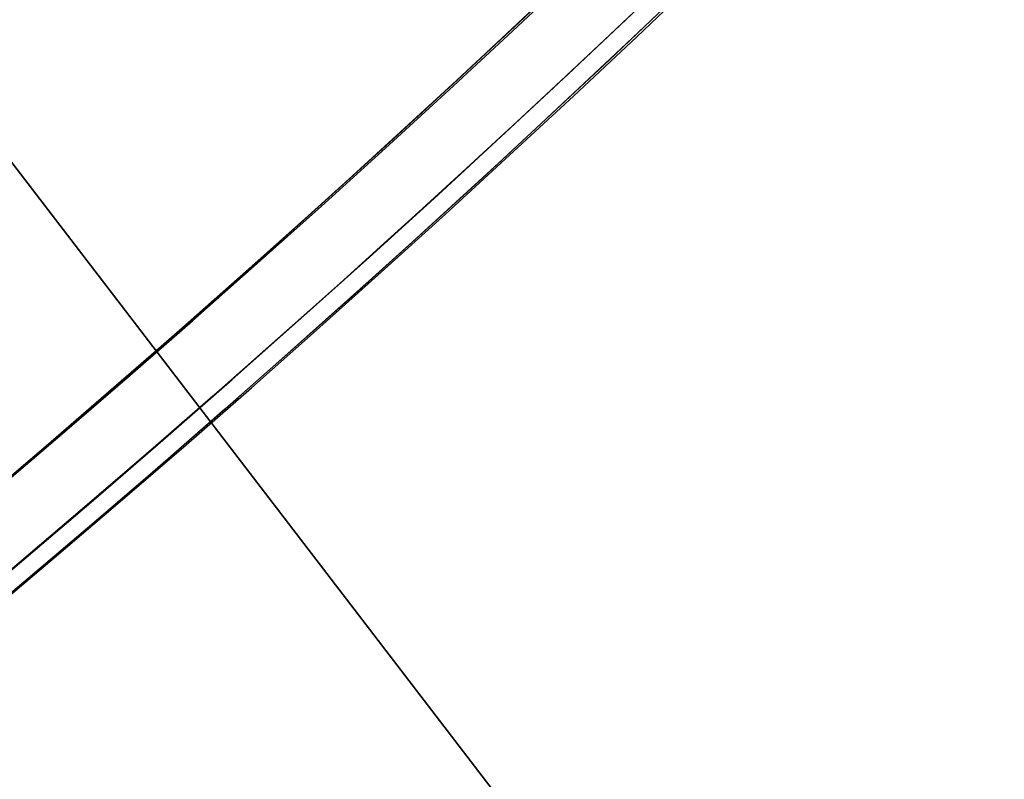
# Model space of a CAD drawing. Header units: millimetres. Extents: x -83 to 676, y -83 to 676.
# Tile 165 of 256: x 453 to 469, y 108 to 121. Entities that reach past the tile are written whole.
import ezdxf

# ---------------------------------------------------------------- set-up
doc = ezdxf.new("R2010")
doc.units = ezdxf.units.MM
doc.header["$MEASUREMENT"] = 0
doc.layers.add('IGES level 0', color=7, linetype='Continuous', true_color=0xff7878)

msp = doc.modelspace()

# ---------------------------------------------------------------- linework, layer by layer
at = {"layer": 'IGES level 0', "color": 254, "true_color": 0xcad1ee}
for p, q in [((436.8677084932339, 138.8975602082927, 47), (466.381653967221, 100.4114975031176, 47)), ((466.381653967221, 100.4114975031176, 48), (436.8677084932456, 138.8975602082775, 48))]:
    msp.add_line(p, q, dxfattribs=at)
at = {"layer": 'IGES level 0', "color": 70, "true_color": 0x66ff00}
for p, q in [((466.381653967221, 100.4114975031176, 48), (436.8677084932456, 138.8975602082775, 48)), ((466.381653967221, 100.4114975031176, 47), (436.8677084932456, 138.8975602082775, 47))]:
    msp.add_line(p, q, dxfattribs=at)
at = {"layer": 'IGES level 0', "color": 153, "true_color": 0x5393cf}
for centre, radius in [((296.5, 296.5), 296.5), ((296.5, 296.5, -1.19999999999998), 296.5000000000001), ((296.4999999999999, 296.4999999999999), 241), ((296.5, 296.4999999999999, -1.19999999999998), 241.0000000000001)]:
    msp.add_circle(centre, radius, dxfattribs=at)
at = {"layer": 'IGES level 0'}
for centre, radius in [((296.5, 296.5, 47), 296.5000000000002), ((296.5, 296.5), 296.5000000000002), ((296.5, 296.5, 47), 295.3000000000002), ((296.5, 296.5000000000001), 295.3000000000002)]:
    msp.add_circle(centre, radius, dxfattribs=at)
at = {"layer": 'IGES level 0', "color": 124, "true_color": 0x1aa180}
for centre, radius in [((296.5, 296.5, 47.0000000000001), 294.9999999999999), ((296.5, 296.5000000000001, 45.8000000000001), 294.9999999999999), ((296.5, 296.5, 47.0000000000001), 242.4999999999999), ((296.5, 296.5, 45.8000000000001), 242.4999999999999)]:
    msp.add_circle(centre, radius, dxfattribs=at)
at = {"layer": 'IGES level 0', "color": 31, "true_color": 0xffba87}
for centre, radius in [((296.5, 296.5000000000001), 242.2000000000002), ((296.5, 296.5000000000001, 47), 242.2000000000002), ((296.5, 296.5), 241.0000000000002), ((296.4999999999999, 296.4999999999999, 47), 241.0000000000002)]:
    msp.add_circle(centre, radius, dxfattribs=at)
at = {"layer": 'IGES level 0'}
for centre, radius, start, end in [((296.5, 296.5), 296.5000000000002, 45, 225), ((296.5, 296.5000000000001, 47), 296.5000000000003, 45.0000000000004, 225), ((296.5, 296.5, 23.5), 296.5000000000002, 45, 225), ((296.5, 296.5, 47), 295.3000000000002, 45.00000000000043, 225), ((296.5000000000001, 296.5), 295.3000000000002, 45.00000000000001, 225), ((296.5, 296.5, 23.5), 295.3000000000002, 45, 225), ((296.5, 296.5), 296.5000000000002, 225, 45), ((296.5, 296.5, 47), 296.5000000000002, 224.9999999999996, 45), ((296.5, 296.5, 23.5), 296.5000000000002, 225, 45), ((296.5, 296.5000000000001, 47), 295.3000000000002, 224.9999999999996, 44.99999999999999), ((296.5, 296.5000000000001), 295.3000000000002, 225, 44.99999999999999), ((296.5, 296.5, 23.5), 295.3000000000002, 225, 45.00000000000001)]:
    msp.add_arc(centre, radius, start, end, dxfattribs=at)
at = {"layer": 'IGES level 0', "color": 31, "true_color": 0xffba87}
for centre, radius, start, end in [((296.5, 296.5000000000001), 242.2000000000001, 135, 314.9999999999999), ((296.5000000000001, 296.5, 47), 242.2000000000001, 134.9999999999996, 315), ((296.5, 296.5, 23.5), 242.2000000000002, 135, 315), ((296.5000000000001, 296.5, 47), 241.0000000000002, 134.9999999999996, 315), ((296.5, 296.5), 241.0000000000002, 135, 315), ((296.5, 296.5, 23.5), 241.0000000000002, 135, 315)]:
    msp.add_arc(centre, radius, start, end, dxfattribs=at)
at = {"layer": 'IGES level 0', "color": 153, "true_color": 0x5393cf}
for centre, radius, start in [((296.5, 296.5, -1.19999999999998), 296.5, 164.9999999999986), ((296.5000000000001, 296.5000000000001), 296.5000000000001, 164.9999999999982), ((296.5000000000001, 296.5, -0.59999999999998), 296.5000000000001, 164.9999999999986), ((296.5, 296.4999999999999, -1.19999999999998), 241.0000000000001, 164.9999999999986), ((296.4999999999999, 296.5), 241.0000000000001, 164.9999999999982), ((296.5, 296.5, -0.59999999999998), 241, 164.9999999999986)]:
    msp.add_arc(centre, radius, start, 344.9999999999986, dxfattribs=at)
at = {"layer": 'IGES level 0', "color": 124, "true_color": 0x1aa180}
for centre, radius, start in [((296.5, 296.5, 45.8000000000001), 294.9999999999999, 164.9999999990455), ((296.4999999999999, 296.5, 47.0000000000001), 294.9999999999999, 164.9999999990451), ((296.5000000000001, 296.5, 46.4000000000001), 294.9999999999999, 164.9999999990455), ((296.5, 296.5, 45.8000000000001), 242.4999999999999, 164.9999999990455), ((296.5, 296.5000000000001, 47.00000000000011), 242.4999999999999, 164.9999999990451), ((296.4999999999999, 296.5, 46.4000000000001), 242.5, 164.9999999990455)]:
    msp.add_arc(centre, radius, start, 344.9999999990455, dxfattribs=at)
at = {"layer": 'IGES level 0', "color": 6, "true_color": 0xff00ff, "extrusion": (-0.6085349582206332, 0.7935270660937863, -5.614164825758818e-17)}
msp.add_arc((-416.1903719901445, 31.50000000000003, -153.5302992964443), 90.00000000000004, 0, 180, dxfattribs=at)
msp.add_arc((-416.1903719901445, 31.50000000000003, -153.5302992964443), 90.00000000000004, 0, 180, dxfattribs=at)
at = {"layer": 'IGES level 0', "color": 6, "true_color": 0xff00ff, "extrusion": (-0.6085349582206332, 0.7935270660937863, 8.421247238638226e-17)}
msp.add_arc((-416.1903719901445, -43.49999999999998, -153.5302992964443), 89.99999999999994, 180, 0, dxfattribs=at)
msp.add_arc((-416.1903719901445, -43.49999999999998, -153.5302992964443), 89.99999999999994, 180, 0, dxfattribs=at)
at = {"layer": 'IGES level 0', "color": 6, "true_color": 0xff00ff, "extrusion": (-0.6085349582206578, 0.7935270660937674, 0)}
for centre, start, end in [((-416.1903719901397, -43.49999999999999, -153.8302992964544), 180, 0), ((-416.1903719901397, 31.49999999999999, -153.83029929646), 6.785183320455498e-15, 180)]:
    msp.add_arc(centre, 90.00000000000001, start, end, dxfattribs=at)
at = {"layer": 'IGES level 0', "color": 6, "true_color": 0xff00ff, "extrusion": (-0.6085349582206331, 0.7935270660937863, 6.540502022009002e-15)}
msp.add_arc((-416.1903719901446, -43.49999999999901, -154.1302992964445), 89.99999999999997, 180, 3.709233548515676e-13, dxfattribs=at)
at = {"layer": 'IGES level 0', "color": 6, "true_color": 0xff00ff, "extrusion": (-0.6085349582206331, 0.7935270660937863, -6.568572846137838e-15)}
msp.add_arc((-416.1903719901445, 31.49999999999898, -154.1302992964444), 89.99999999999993, 1.130863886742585e-14, 179.9999999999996, dxfattribs=at)
at = {"layer": 'IGES level 0', "color": 6, "true_color": 0xff00ff, "extrusion": (-0.6085349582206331, 0.7935270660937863, -2.807082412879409e-17)}
msp.add_arc((-416.1903719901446, 31.49999999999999, -154.1302992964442), 89.99999999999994, 0, 180, dxfattribs=at)
at = {"layer": 'IGES level 0', "color": 6, "true_color": 0xff00ff, "extrusion": (-0.6085349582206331, 0.7935270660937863, 0)}
msp.add_arc((-416.1903719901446, -43.5, -154.1302992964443), 89.99999999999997, 180, 0, dxfattribs=at)

doc.saveas('drawing.dxf')
